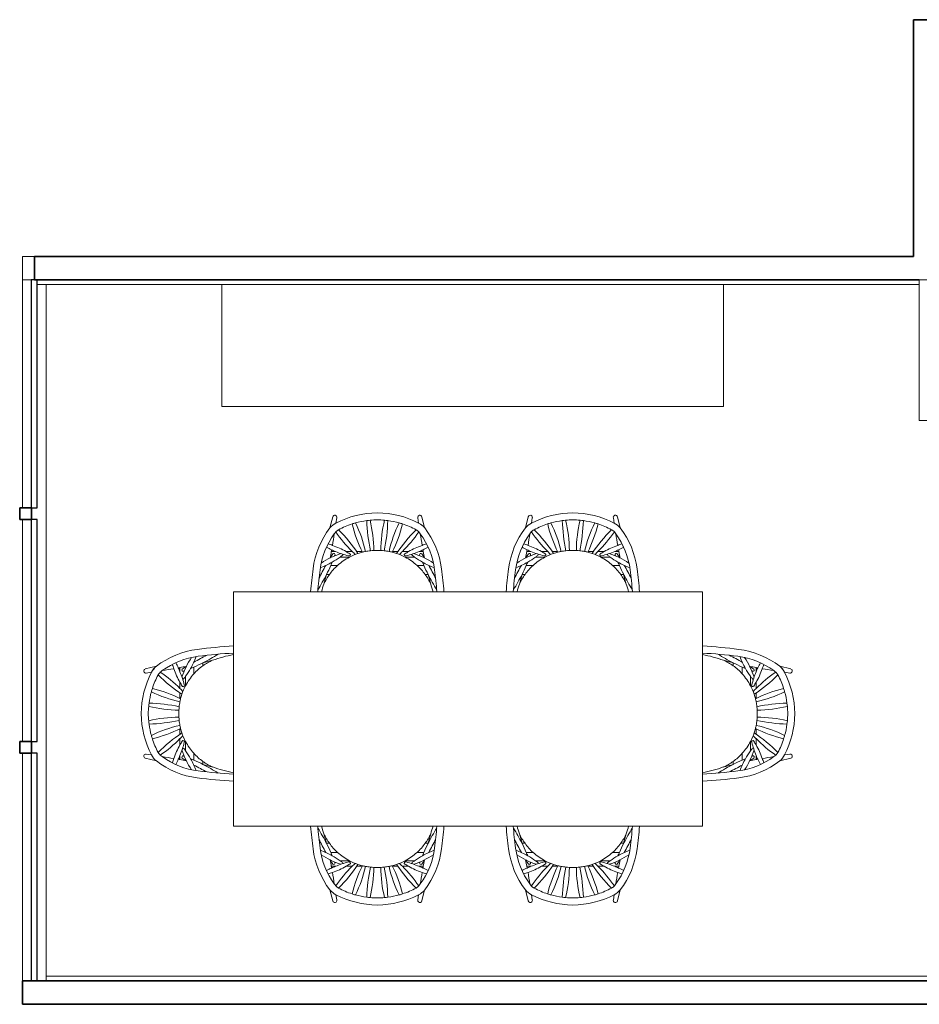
# Model space of a CAD drawing. Header units: centimetres. Extents: x 511 to 2122, y 723 to 1373.
# Tile 1 of 89: x 511 to 895, y 723 to 1143. Entities that reach past the tile are written whole.
import ezdxf

# ---------------------------------------------------------------- set-up
doc = ezdxf.new("R2010")
doc.units = ezdxf.units.CM
for name, color, linetype, lineweight in [('A-FLOR', 192, 'Continuous', 18), ('A-GLAZ-CURT', 52, 'Continuous', 18), ('A-GLAZ-CWMG', 51, 'Continuous', 18), ('A-WALL', 113, 'Continuous', 18), ('I-FURN', 30, 'Continuous', 18), ('Q-CASE', 31, 'Continuous', 18)]:
    doc.layers.add(name, color=color, linetype=linetype, lineweight=lineweight)

# ---------------------------------------------------------------- blocks, each defined once
blk = doc.blocks.new('Mesa de Jantar Vedra - 200 x 100 x 75 cm 2-473975-PROJETO_TÉRREO')
at = {"layer": 'I-FURN'}
for p, q in [((100, 50), (-100, 50)), ((-100, 50), (-100, -50)), ((100, -50), (100, 50)), ((-100, -50), (100, -50))]:
    blk.add_line(p, q, dxfattribs=at)
blk = doc.blocks.new('Painel do sistema - Envidraçado-592022-PROJETO_TÉRREO')
at = {"layer": 'A-GLAZ-CURT', "lineweight": 25}
for p, q in [((48.58, 4.95), (-48.58, 4.95)), ((-48.58, 4.95), (-48.58, 2.45)), ((48.58, 2.45), (48.58, 4.95)), ((-48.58, 2.45), (48.58, 2.45))]:
    blk.add_line(p, q, dxfattribs=at)
blk = doc.blocks.new('Painel do sistema - Envidraçado-592023-PROJETO_TÉRREO')
at = {"layer": 'A-GLAZ-CURT', "lineweight": 25}
for p, q in [((47.33, 4.95), (-47.33, 4.95)), ((-47.33, 4.95), (-47.33, 2.45)), ((47.33, 2.45), (47.33, 4.95)), ((-47.33, 2.45), (47.33, 2.45))]:
    blk.add_line(p, q, dxfattribs=at)
blk = doc.blocks.new('Montante retangular - 50 x 150mm-520002-PROJETO_TÉRREO')
at = {"layer": 'A-GLAZ-CWMG', "lineweight": 35}
for p, q in [((-2.5, 2.5), (2.5, 2.5)), ((-2.5, -2.5), (-2.5, 2.5)), ((2.5, 2.5), (2.5, -2.5)), ((2.5, -2.5), (-2.5, -2.5))]:
    blk.add_line(p, q, dxfattribs=at)
blk = doc.blocks.new('CS - Poltrona Genny - CS - Poltrona Genny-535622-PROJETO_TÉRREO')
at = {"layer": 'I-FURN'}
for p, q in [((-21.68, -1.07), (-20.4, -1.07)), ((20.4, -1.07), (21.68, -1.07)), ((-16.94, -4.95), (-19.86, -4.95)), ((19.86, -4.95), (16.94, -4.95)), ((-17.87, -10.87), (-19.62, -10.87)), ((-15.9, -8.48), (-11.9, -8.48)), ((-10.69, -10.87), (-13.34, -10.87)), ((-8.85, -10.87), (-6.48, -10.87)), ((8.85, -10.87), (6.48, -10.87)), ((13.34, -10.87), (10.69, -10.87)), ((11.9, -8.48), (15.9, -8.48)), ((19.62, -10.87), (17.87, -10.87)), ((-19.03, -25.67), (-20.2, -20.94)), ((20.2, -20.94), (19.03, -25.67)), ((-17.64, -22.99), (-17.28, -25.23)), ((17.28, -25.23), (17.64, -22.99))]:
    blk.add_line(p, q, dxfattribs=at)
for centre, radius, start, end in [((193.14, 25.01), 222.38, 183.3541, 187.3598), ((178.57, 23.13), 204.69, 183.1171, 187.3598), ((33.19, 22.75), 59.34, 190.4435, 199.4356), ((-33.19, 22.75), 59.34, 340.5644, 349.5565), ((-178.57, 23.13), 204.69, 352.6402, 356.8829), ((-193.14, 25.01), 222.38, 352.6402, 356.6459), ((-106.72, -44.77), 95.61, 27.198, 31.6757), ((106.72, -44.77), 95.61, 148.3243, 152.802), ((51.17, 36.99), 84.29, 205.5328, 209.8625), ((-198.09, -46.16), 182.08, 14.3374, 15.6626), ((-0.37, 13.32), 24.67, 204.7412, 215.6909), ((0.37, 13.32), 24.67, 324.3091, 335.2588), ((198.09, -46.16), 182.08, 164.3374, 165.6626), ((-51.17, 36.99), 84.29, 330.1375, 334.4672), ((8.65, 1.18), 36.36, 187.3598, 217.4773), ((8.65, 1.18), 33.36, 187.3598, 215.9667), ((-34.81, -33.42), 31.22, 60.1132, 70.3302), ((-74.91, -28.42), 59.84, 23.089, 27.198), ((-3.14, 10.85), 20.98, 214.6203, 228.8751), ((3.14, 10.85), 20.98, 311.1249, 325.3797), ((-8.65, 1.18), 33.36, 324.0333, 352.6402), ((34.81, -33.42), 31.22, 109.6698, 119.8868), ((74.91, -28.42), 59.84, 152.802, 156.911), ((-8.65, 1.18), 36.36, 322.5227, 352.6402), ((-4.37, 23.88), 35.68, 236.7468, 251.7973), ((-202.31, -44.95), 185.84, 10.5661, 11.4339), ((60.3, 40.83), 94.11, 211.3805, 212.6195), ((-66.51, -26.11), 51.22, 22.6982, 24.3975), ((-36.32, -36.79), 34.9, 54.1977, 60.7227), ((-0.37, 13.32), 24.67, 227.8045, 242.1193), ((0.37, 13.32), 24.67, 297.8807, 312.1955), ((4.37, 23.88), 35.68, 288.2027, 303.2532), ((36.32, -36.79), 34.9, 119.2773, 125.8023), ((-60.3, 40.83), 94.11, 327.3805, 328.6195), ((66.51, -26.11), 51.22, 155.6025, 157.3018), ((202.31, -44.95), 185.84, 168.5661, 169.4339), ((-8.35, -36.5), 27.28, 114.115, 119.2646), ((-6.41, -8.91), 13.36, 188.4308, 191.5692), ((-11.41, -27.67), 17.99, 111.0132, 116.6898), ((-30.82, 20.05), 35.53, 289.2184, 299.4768), ((-18.57, -9.52), 0.54, 223.7603, 12.2397), ((-25.29, -12.01), 7.7, 19.792, 23.0166), ((-0.33, -54.82), 47.32, 104.5912, 111.7531), ((28.15, -50.45), 55.45, 134.4551, 145.7812), ((-61.43, 25.04), 63.72, 314.794, 326.5809), ((-4.76, 5.85), 18.16, 232.1366, 235.8634), ((-15.19, -9.54), 0.436, 326.1366, 55.8634), ((16.8, -60.06), 57.69, 119.6548, 121.5024), ((-12, -9.48), 0.516, 299.6548, 119.6548), ((-3.33, 6.43), 17.2, 240.0981, 253.4085), ((45.71, -36.37), 58.09, 153.6747, 166.3253), ((20.62, -40.95), 43.42, 133.8524, 136.1476), ((-56.63, 0.53), 52.86, 333.4918, 347.5069), ((-0.37, 13.32), 24.67, 251.3874, 255.9482), ((-2.65, 2.96), 14.07, 254.7036, 260.3081), ((-0.37, 13.32), 24.67, 259.143, 264.0261), ((65.64, -26.02), 70.15, 167.818, 178.4028), ((-58.96, -10.81), 57.47, 346.5062, 359.4938), ((-7.01, -75.1), 64.01, 85.059, 86.3539), ((-0.37, 13.32), 24.67, 267.3868, 270.8551), ((0.37, 13.32), 24.67, 269.1449, 272.6132), ((7.01, -75.1), 64.01, 93.6461, 94.941), ((58.96, -10.81), 57.47, 180.5062, 193.4938), ((0.37, 13.32), 24.67, 275.9739, 280.857), ((-65.64, -26.02), 70.15, 1.5972, 12.182), ((56.63, 0.53), 52.86, 192.4931, 206.5082), ((2.65, 2.96), 14.07, 279.6919, 285.2964), ((0.37, 13.32), 24.67, 284.0518, 288.6126), ((-45.71, -36.37), 58.09, 13.6747, 26.3253), ((3.33, 6.43), 17.2, 286.5915, 299.9019), ((61.43, 25.04), 63.72, 213.4191, 225.206), ((-15.98, -36.31), 36.85, 43.648, 46.352), ((-28.15, -50.45), 55.45, 34.2188, 45.5449), ((12, -9.48), 0.516, 60.3452, 240.3452), ((-16.8, -60.06), 57.69, 58.4976, 60.3452), ((0.33, -54.82), 47.32, 68.2469, 75.4088), ((30.82, 20.05), 35.53, 240.5232, 250.7816), ((15.19, -9.54), 0.436, 124.1366, 213.8634), ((4.76, 5.85), 18.16, 304.1366, 307.8634), ((11.41, -27.67), 17.99, 63.3102, 68.9868), ((18.57, -9.52), 0.54, 167.7603, 316.2397), ((25.29, -12.01), 7.7, 156.9834, 160.208), ((6.41, -8.91), 13.36, 348.4308, 351.5692), ((8.35, -36.5), 27.28, 60.7354, 65.885), ((-32.2, 21.03), 36.92, 287.6933, 290.7436), ((258.96, 28.03), 281.17, 188.4923, 189.5077), ((-258.96, 28.03), 281.17, 350.4923, 351.5077), ((32.2, 21.03), 36.92, 249.2564, 252.3067), ((-14.27, -16.12), 7.65, 219.081, 243.8327), ((8.65, 1.18), 33.36, 215.9667, 217.8076), ((-13.4, -14.92), 6.13, 225.2826, 239.2015), ((0.34, 11.56), 35.95, 242.0023, 252.0495), ((-0.34, 11.56), 35.95, 287.9505, 297.9977), ((13.4, -14.92), 6.13, 300.7985, 314.7174), ((14.27, -16.12), 7.65, 296.1673, 320.919), ((13.47, -15.12), 8.9, 297.9288, 319.1574), ((-8.65, 1.18), 33.36, 322.1924, 324.0333), ((0.34, 11.56), 38.95, 242.5031, 269.4969), ((-8.47, -17.68), 5.45, 245.438, 261.0176), ((0.34, 11.56), 35.95, 254.406, 262.2776), ((-1.93, -8.14), 16.12, 260.8848, 265.9343), ((0.34, 11.56), 35.95, 264.5415, 269.4549), ((-0.34, 11.56), 38.95, 270.5031, 297.4969), ((-0.34, 11.56), 35.95, 270.5451, 275.4585), ((1.93, -8.14), 16.12, 274.0657, 279.1152), ((-0.34, 11.56), 35.95, 277.7224, 285.594), ((8.47, -17.68), 5.45, 278.9824, 294.562), ((-18.15, -25.45), 0.898, 194, 14), ((18.15, -25.45), 0.898, 166, 346)]:
    blk.add_arc(centre, radius, start, end, dxfattribs=at)
blk = doc.blocks.new('CS - Poltrona Genny - CS - Poltrona Genny-535381-PROJETO_TÉRREO')
at = {"layer": 'I-FURN'}
for p, q in [((-19.03, 25.67), (-20.2, 20.94)), ((-17.64, 22.99), (-17.28, 25.23)), ((17.28, 25.23), (17.64, 22.99)), ((20.2, 20.94), (19.03, 25.67)), ((-17.87, 10.87), (-19.62, 10.87)), ((-15.9, 8.48), (-11.9, 8.48)), ((-10.69, 10.87), (-13.34, 10.87)), ((-8.85, 10.87), (-6.48, 10.87)), ((8.85, 10.87), (6.48, 10.87)), ((13.34, 10.87), (10.69, 10.87)), ((11.9, 8.48), (15.9, 8.48)), ((19.62, 10.87), (17.87, 10.87)), ((-16.94, 4.95), (-19.86, 4.95)), ((19.86, 4.95), (16.94, 4.95)), ((-21.68, 1.07), (-20.4, 1.07)), ((20.4, 1.07), (21.68, 1.07))]:
    blk.add_line(p, q, dxfattribs=at)
for centre, radius, start, end in [((-18.15, 25.45), 0.898, 346, 166), ((0.34, -11.56), 38.95, 90.5031, 117.4969), ((-0.34, -11.56), 38.95, 62.5031, 89.4969), ((18.15, 25.45), 0.898, 14, 194), ((-14.27, 16.12), 7.65, 116.1673, 140.919), ((0.34, -11.56), 35.95, 107.9505, 117.9977), ((-8.47, 17.68), 5.45, 98.9824, 114.562), ((45.71, 36.37), 58.09, 193.6747, 206.3253), ((0.34, -11.56), 35.95, 97.7224, 105.594), ((-56.63, -0.53), 52.86, 12.4931, 26.5082), ((-1.93, 8.14), 16.12, 94.0657, 99.1152), ((65.64, 26.02), 70.15, 181.5972, 192.182), ((0.34, -11.56), 35.95, 90.5451, 95.4585), ((-58.96, 10.81), 57.47, 0.5062, 13.4938), ((-0.34, -11.56), 35.95, 84.5415, 89.4549), ((58.96, 10.81), 57.47, 166.5062, 179.4938), ((-65.64, 26.02), 70.15, 347.818, 358.4028), ((1.93, 8.14), 16.12, 80.8848, 85.9343), ((-0.34, -11.56), 35.95, 74.406, 82.2776), ((56.63, -0.53), 52.86, 153.4918, 167.5069), ((-45.71, 36.37), 58.09, 333.6747, 346.3253), ((8.47, 17.68), 5.45, 65.438, 81.0176), ((-0.34, -11.56), 35.95, 62.0023, 72.0495), ((14.27, 16.12), 7.65, 39.081, 63.8327), ((13.47, 15.12), 8.9, 40.8426, 62.0712), ((8.65, -1.18), 36.36, 142.5227, 172.6402), ((8.65, -1.18), 33.36, 144.0333, 172.6402), ((258.96, -28.03), 281.17, 170.4923, 171.5077), ((8.65, -1.18), 33.36, 142.1924, 144.0333), ((-13.4, 14.92), 6.13, 120.7985, 134.7174), ((28.15, 50.45), 55.45, 214.2188, 225.5449), ((-61.43, -25.04), 63.72, 33.4191, 45.206), ((61.43, -25.04), 63.72, 134.794, 146.5809), ((-28.15, 50.45), 55.45, 314.4551, 325.7812), ((13.4, 14.92), 6.13, 45.2826, 59.2015), ((-8.65, -1.18), 33.36, 35.9667, 37.8076), ((-258.96, -28.03), 281.17, 8.4923, 9.5077), ((-8.65, -1.18), 33.36, 7.3598, 35.9667), ((-8.65, -1.18), 36.36, 7.3598, 37.4773), ((-8.35, 36.5), 27.28, 240.7354, 245.885), ((-32.2, -21.03), 36.92, 69.2564, 72.3067), ((-30.82, -20.05), 35.53, 60.5232, 70.7816), ((30.82, -20.05), 35.53, 109.2184, 119.4768), ((32.2, -21.03), 36.92, 107.6933, 110.7436), ((8.35, 36.5), 27.28, 294.115, 299.2646), ((-4.37, -23.88), 35.68, 108.2027, 123.2532), ((-202.31, 44.95), 185.84, 348.5661, 349.4339), ((60.3, -40.83), 94.11, 147.3805, 148.6195), ((-6.41, 8.91), 13.36, 168.4308, 171.5692), ((-11.41, 27.67), 17.99, 243.3102, 248.9868), ((-36.32, 36.79), 34.9, 299.2773, 305.8023), ((-18.57, 9.52), 0.54, 347.7603, 136.2397), ((-25.29, 12.01), 7.7, 336.9834, 340.208), ((-0.33, 54.82), 47.32, 248.2469, 255.4088), ((-0.37, -13.32), 24.67, 117.8807, 132.1955), ((-4.76, -5.85), 18.16, 124.1366, 127.8634), ((-15.19, 9.54), 0.436, 304.1366, 33.8634), ((16.8, 60.06), 57.69, 238.4976, 240.3452), ((-12, 9.48), 0.516, 240.3452, 60.3452), ((-3.33, -6.43), 17.2, 106.5915, 119.9019), ((20.62, 40.95), 43.42, 223.8524, 226.1476), ((-0.37, -13.32), 24.67, 104.0518, 108.6126), ((-2.65, -2.96), 14.07, 99.6919, 105.2964), ((-0.37, -13.32), 24.67, 95.9739, 100.857), ((-7.01, 75.1), 64.01, 273.6461, 274.941), ((-0.37, -13.32), 24.67, 89.1449, 92.6132), ((0.37, -13.32), 24.67, 87.3868, 90.8551), ((7.01, 75.1), 64.01, 265.059, 266.3539), ((0.37, -13.32), 24.67, 79.143, 84.0261), ((2.65, -2.96), 14.07, 74.7036, 80.3081), ((0.37, -13.32), 24.67, 71.3874, 75.9482), ((3.33, -6.43), 17.2, 60.0981, 73.4085), ((-15.98, 36.31), 36.85, 313.648, 316.352), ((12, 9.48), 0.516, 119.6548, 299.6548), ((-16.8, 60.06), 57.69, 299.6548, 301.5024), ((0.37, -13.32), 24.67, 47.8045, 62.1193), ((0.33, 54.82), 47.32, 284.5912, 291.7531), ((15.19, 9.54), 0.436, 146.1366, 235.8634), ((4.76, -5.85), 18.16, 52.1366, 55.8634), ((4.37, -23.88), 35.68, 56.7468, 71.7973), ((36.32, 36.79), 34.9, 234.1977, 240.7227), ((11.41, 27.67), 17.99, 291.0132, 296.6898), ((18.57, 9.52), 0.54, 43.7603, 192.2397), ((25.29, 12.01), 7.7, 199.792, 203.0166), ((-60.3, -40.83), 94.11, 31.3805, 32.6195), ((6.41, 8.91), 13.36, 8.4308, 11.5692), ((202.31, 44.95), 185.84, 190.5661, 191.4339), ((51.17, -36.99), 84.29, 150.1375, 154.4672), ((-34.81, 33.42), 31.22, 289.6698, 299.8868), ((-74.91, 28.42), 59.84, 332.802, 336.911), ((-3.14, -10.85), 20.98, 131.1249, 145.3797), ((-66.51, 26.11), 51.22, 335.6025, 337.3018), ((3.14, -10.85), 20.98, 34.6203, 48.8751), ((66.51, 26.11), 51.22, 202.6982, 204.3975), ((34.81, 33.42), 31.22, 240.1132, 250.3302), ((74.91, 28.42), 59.84, 203.089, 207.198), ((-51.17, -36.99), 84.29, 25.5328, 29.8625), ((193.14, -25.01), 222.38, 172.6402, 176.6459), ((178.57, -23.13), 204.69, 172.6402, 176.8829), ((-106.72, 44.77), 95.61, 328.3243, 332.802), ((-0.37, -13.32), 24.67, 144.3091, 155.2588), ((-198.09, 46.16), 182.08, 344.3374, 345.6626), ((0.37, -13.32), 24.67, 24.7412, 35.6909), ((198.09, 46.16), 182.08, 194.3374, 195.6626), ((106.72, 44.77), 95.61, 207.198, 211.6757), ((-178.57, -23.13), 204.69, 3.1171, 7.3598), ((-193.14, -25.01), 222.38, 3.3541, 7.3598), ((33.19, -22.75), 59.34, 160.5644, 169.5565), ((-33.19, -22.75), 59.34, 10.4435, 19.4356)]:
    blk.add_arc(centre, radius, start, end, dxfattribs=at)
blk = doc.blocks.new('COMPONENTE CASA COR10 - COMPONENTE CASA COR-536738-PROJETO_TÉRREO')
at = {"layer": 'Q-CASE'}
for p, q in [((817.06, 913), (817.06, 973)), ((824.56, 973), (817.06, 973)), ((824.56, 973), (824.56, 913)), ((817.06, 913), (824.56, 913))]:
    blk.add_line(p, q, dxfattribs=at)
blk = doc.blocks.new('CS - Poltrona Genny - CS - Poltrona Genny-V5-PROJETO_TÉRREO')
at = {"layer": 'I-FURN'}
for p, q in [((-19.03, 25.67), (-20.2, 20.94)), ((-17.64, 22.99), (-17.28, 25.23)), ((17.28, 25.23), (17.64, 22.99)), ((20.2, 20.94), (19.03, 25.67)), ((-17.87, 10.87), (-19.62, 10.87)), ((-15.9, 8.48), (-11.9, 8.48)), ((-10.69, 10.87), (-13.34, 10.87)), ((-8.85, 10.87), (-6.48, 10.87)), ((8.85, 10.87), (6.48, 10.87)), ((13.34, 10.87), (10.69, 10.87)), ((11.9, 8.48), (15.9, 8.48)), ((19.62, 10.87), (17.87, 10.87)), ((-16.94, 4.95), (-19.86, 4.95)), ((19.86, 4.95), (16.94, 4.95)), ((-21.68, 1.07), (-20.4, 1.07)), ((20.4, 1.07), (21.68, 1.07))]:
    blk.add_line(p, q, dxfattribs=at)
for centre, radius, start, end in [((-18.15, 25.45), 0.898, 346, 166), ((0.34, -11.56), 38.95, 90.5031, 117.4969), ((-0.34, -11.56), 38.95, 62.5031, 89.4969), ((18.15, 25.45), 0.898, 14, 194), ((-14.27, 16.12), 7.65, 116.1673, 140.919), ((0.34, -11.56), 35.95, 107.9505, 117.9977), ((-8.47, 17.68), 5.45, 98.9824, 114.562), ((45.71, 36.37), 58.09, 193.6747, 206.3253), ((0.34, -11.56), 35.95, 97.7224, 105.594), ((-56.63, -0.53), 52.86, 12.4931, 26.5082), ((-1.93, 8.14), 16.12, 94.0657, 99.1152), ((65.64, 26.02), 70.15, 181.5972, 192.182), ((0.34, -11.56), 35.95, 90.5451, 95.4585), ((-58.96, 10.81), 57.47, 0.5062, 13.4938), ((-0.34, -11.56), 35.95, 84.5415, 89.4549), ((58.96, 10.81), 57.47, 166.5062, 179.4938), ((-65.64, 26.02), 70.15, 347.818, 358.4028), ((1.93, 8.14), 16.12, 80.8848, 85.9343), ((-0.34, -11.56), 35.95, 74.406, 82.2776), ((56.63, -0.53), 52.86, 153.4918, 167.5069), ((-45.71, 36.37), 58.09, 333.6747, 346.3253), ((8.47, 17.68), 5.45, 65.438, 81.0176), ((-0.34, -11.56), 35.95, 62.0023, 72.0495), ((14.27, 16.12), 7.65, 39.081, 63.8327), ((13.47, 15.12), 8.9, 40.8426, 62.0712), ((8.65, -1.18), 36.36, 142.5227, 172.6402), ((8.65, -1.18), 33.36, 144.0333, 172.6402), ((258.96, -28.03), 281.17, 170.4923, 171.5077), ((8.65, -1.18), 33.36, 142.1924, 144.0333), ((-13.4, 14.92), 6.13, 120.7985, 134.7174), ((28.15, 50.45), 55.45, 214.2188, 225.5449), ((-61.43, -25.04), 63.72, 33.4191, 45.206), ((61.43, -25.04), 63.72, 134.794, 146.5809), ((-28.15, 50.45), 55.45, 314.4551, 325.7812), ((13.4, 14.92), 6.13, 45.2826, 59.2015), ((-8.65, -1.18), 33.36, 35.9667, 37.8076), ((-258.96, -28.03), 281.17, 8.4923, 9.5077), ((-8.65, -1.18), 33.36, 7.3598, 35.9667), ((-8.65, -1.18), 36.36, 7.3598, 37.4773), ((-8.35, 36.5), 27.28, 240.7354, 245.885), ((-32.2, -21.03), 36.92, 69.2564, 72.3067), ((-30.82, -20.05), 35.53, 60.5232, 70.7816), ((30.82, -20.05), 35.53, 109.2184, 119.4768), ((32.2, -21.03), 36.92, 107.6933, 110.7436), ((8.35, 36.5), 27.28, 294.115, 299.2646), ((-4.37, -23.88), 35.68, 108.2027, 123.2532), ((-202.31, 44.95), 185.84, 348.5661, 349.4339), ((60.3, -40.83), 94.11, 147.3805, 148.6195), ((-6.41, 8.91), 13.36, 168.4308, 171.5692), ((-11.41, 27.67), 17.99, 243.3102, 248.9868), ((-36.32, 36.79), 34.9, 299.2773, 305.8023), ((-18.57, 9.52), 0.54, 347.7603, 136.2397), ((-25.29, 12.01), 7.7, 336.9834, 340.208), ((-0.33, 54.82), 47.32, 248.2469, 255.4088), ((-0.37, -13.32), 24.67, 117.8807, 132.1955), ((-4.76, -5.85), 18.16, 124.1366, 127.8634), ((-15.19, 9.54), 0.436, 304.1366, 33.8634), ((16.8, 60.06), 57.69, 238.4976, 240.3452), ((-12, 9.48), 0.516, 240.3452, 60.3452), ((-3.33, -6.43), 17.2, 106.5915, 119.9019), ((20.62, 40.95), 43.42, 223.8524, 226.1476), ((-0.37, -13.32), 24.67, 104.0518, 108.6126), ((-2.65, -2.96), 14.07, 99.6919, 105.2964), ((-0.37, -13.32), 24.67, 95.9739, 100.857), ((-7.01, 75.1), 64.01, 273.6461, 274.941), ((-0.37, -13.32), 24.67, 89.1449, 92.6132), ((0.37, -13.32), 24.67, 87.3868, 90.8551), ((7.01, 75.1), 64.01, 265.059, 266.3539), ((0.37, -13.32), 24.67, 79.143, 84.0261), ((2.65, -2.96), 14.07, 74.7036, 80.3081), ((0.37, -13.32), 24.67, 71.3874, 75.9482), ((3.33, -6.43), 17.2, 60.0981, 73.4085), ((-15.98, 36.31), 36.85, 313.648, 316.352), ((12, 9.48), 0.516, 119.6548, 299.6548), ((-16.8, 60.06), 57.69, 299.6548, 301.5024), ((0.37, -13.32), 24.67, 47.8045, 62.1193), ((0.33, 54.82), 47.32, 284.5912, 291.7531), ((15.19, 9.54), 0.436, 146.1366, 235.8634), ((4.76, -5.85), 18.16, 52.1366, 55.8634), ((4.37, -23.88), 35.68, 56.7468, 71.7973), ((36.32, 36.79), 34.9, 234.1977, 240.7227), ((11.41, 27.67), 17.99, 291.0132, 296.6898), ((18.57, 9.52), 0.54, 43.7603, 192.2397), ((25.29, 12.01), 7.7, 199.792, 203.0166), ((-60.3, -40.83), 94.11, 31.3805, 32.6195), ((6.41, 8.91), 13.36, 8.4308, 11.5692), ((202.31, 44.95), 185.84, 190.5661, 191.4339), ((51.17, -36.99), 84.29, 150.1375, 154.4672), ((-34.81, 33.42), 31.22, 289.6698, 299.8868), ((-74.91, 28.42), 59.84, 332.802, 336.911), ((-3.14, -10.85), 20.98, 131.1249, 145.3797), ((-66.51, 26.11), 51.22, 335.6025, 337.3018), ((3.14, -10.85), 20.98, 34.6203, 48.8751), ((66.51, 26.11), 51.22, 202.6982, 204.3975), ((34.81, 33.42), 31.22, 240.1132, 250.3302), ((74.91, 28.42), 59.84, 203.089, 207.198), ((-51.17, -36.99), 84.29, 25.5328, 29.8625), ((193.14, -25.01), 222.38, 172.6402, 175.1625), ((178.57, -23.13), 204.69, 172.6402, 175.269), ((-106.72, 44.77), 95.61, 328.3243, 332.802), ((-0.37, -13.32), 24.67, 144.3091, 155.2588), ((-198.09, 46.16), 182.08, 344.3374, 345.6626), ((0.37, -13.32), 24.67, 24.7412, 35.6909), ((198.09, 46.16), 182.08, 194.3374, 195.6626), ((106.72, 44.77), 95.61, 207.198, 211.6757), ((-178.57, -23.13), 204.69, 4.731, 7.3598), ((-193.14, -25.01), 222.38, 4.8375, 7.3598), ((33.19, -22.75), 59.34, 160.5644, 163.8581), ((-33.19, -22.75), 59.34, 16.1419, 19.4356)]:
    blk.add_arc(centre, radius, start, end, dxfattribs=at)
blk = doc.blocks.new('Buffet Plano Paulista - Buffet Plano Paulista-550040-PROJETO_TÉRREO')
at = {"layer": 'I-FURN'}
for p, q in [((-107, 26), (107, 26)), ((-107, 26), (-107, -26)), ((107, 26), (107, -26)), ((107, -26), (-107, -26))]:
    blk.add_line(p, q, dxfattribs=at)
blk = doc.blocks.new('CS - Poltrona Genny - CS - Poltrona Genny-V6-PROJETO_TÉRREO')
at = {"layer": 'I-FURN'}
for p, q in [((-21.68, -1.07), (-20.4, -1.07)), ((20.4, -1.07), (21.68, -1.07)), ((-16.94, -4.95), (-19.86, -4.95)), ((19.86, -4.95), (16.94, -4.95)), ((-17.87, -10.87), (-19.62, -10.87)), ((-15.9, -8.48), (-11.9, -8.48)), ((-10.69, -10.87), (-13.34, -10.87)), ((-8.85, -10.87), (-6.48, -10.87)), ((8.85, -10.87), (6.48, -10.87)), ((13.34, -10.87), (10.69, -10.87)), ((11.9, -8.48), (15.9, -8.48)), ((19.62, -10.87), (17.87, -10.87)), ((-19.03, -25.67), (-20.2, -20.94)), ((20.2, -20.94), (19.03, -25.67)), ((-17.64, -22.99), (-17.28, -25.23)), ((17.28, -25.23), (17.64, -22.99))]:
    blk.add_line(p, q, dxfattribs=at)
for centre, radius, start, end in [((193.14, 25.01), 222.38, 184.8375, 187.3598), ((178.57, 23.13), 204.69, 184.731, 187.3598), ((-106.72, -44.77), 95.61, 27.198, 31.6757), ((33.19, 22.75), 59.34, 196.1419, 199.4356), ((106.72, -44.77), 95.61, 148.3243, 152.802), ((-33.19, 22.75), 59.34, 340.5644, 343.8581), ((-178.57, 23.13), 204.69, 352.6402, 355.269), ((-193.14, 25.01), 222.38, 352.6402, 355.1625), ((51.17, 36.99), 84.29, 205.5328, 209.8625), ((-198.09, -46.16), 182.08, 14.3374, 15.6626), ((-0.37, 13.32), 24.67, 204.7412, 215.6909), ((0.37, 13.32), 24.67, 324.3091, 335.2588), ((198.09, -46.16), 182.08, 164.3374, 165.6626), ((-51.17, 36.99), 84.29, 330.1375, 334.4672), ((8.65, 1.18), 36.36, 187.3598, 217.4773), ((8.65, 1.18), 33.36, 187.3598, 215.9667), ((-34.81, -33.42), 31.22, 60.1132, 70.3302), ((-74.91, -28.42), 59.84, 23.089, 27.198), ((-3.14, 10.85), 20.98, 214.6203, 228.8751), ((3.14, 10.85), 20.98, 311.1249, 325.3797), ((-8.65, 1.18), 33.36, 324.0333, 352.6402), ((34.81, -33.42), 31.22, 109.6698, 119.8868), ((74.91, -28.42), 59.84, 152.802, 156.911), ((-8.65, 1.18), 36.36, 322.5227, 352.6402), ((-4.37, 23.88), 35.68, 236.7468, 251.7973), ((-202.31, -44.95), 185.84, 10.5661, 11.4339), ((60.3, 40.83), 94.11, 211.3805, 212.6195), ((-66.51, -26.11), 51.22, 22.6982, 24.3975), ((-36.32, -36.79), 34.9, 54.1977, 60.7227), ((-0.37, 13.32), 24.67, 227.8045, 242.1193), ((0.37, 13.32), 24.67, 297.8807, 312.1955), ((4.37, 23.88), 35.68, 288.2027, 303.2532), ((36.32, -36.79), 34.9, 119.2773, 125.8023), ((-60.3, 40.83), 94.11, 327.3805, 328.6195), ((66.51, -26.11), 51.22, 155.6025, 157.3018), ((202.31, -44.95), 185.84, 168.5661, 169.4339), ((-8.35, -36.5), 27.28, 114.115, 119.2646), ((-6.41, -8.91), 13.36, 188.4308, 191.5692), ((-11.41, -27.67), 17.99, 111.0132, 116.6898), ((-30.82, 20.05), 35.53, 289.2184, 299.4768), ((-18.57, -9.52), 0.54, 223.7603, 12.2397), ((-25.29, -12.01), 7.7, 19.792, 23.0166), ((-0.33, -54.82), 47.32, 104.5912, 111.7531), ((28.15, -50.45), 55.45, 134.4551, 145.7812), ((-61.43, 25.04), 63.72, 314.794, 326.5809), ((-4.76, 5.85), 18.16, 232.1366, 235.8634), ((-15.19, -9.54), 0.436, 326.1366, 55.8634), ((16.8, -60.06), 57.69, 119.6548, 121.5024), ((-12, -9.48), 0.516, 299.6548, 119.6548), ((-3.33, 6.43), 17.2, 240.0981, 253.4085), ((45.71, -36.37), 58.09, 153.6747, 166.3253), ((20.62, -40.95), 43.42, 133.8524, 136.1476), ((-56.63, 0.53), 52.86, 333.4918, 347.5069), ((-0.37, 13.32), 24.67, 251.3874, 255.9482), ((-2.65, 2.96), 14.07, 254.7036, 260.3081), ((-0.37, 13.32), 24.67, 259.143, 264.0261), ((65.64, -26.02), 70.15, 167.818, 178.4028), ((-58.96, -10.81), 57.47, 346.5062, 359.4938), ((-7.01, -75.1), 64.01, 85.059, 86.3539), ((-0.37, 13.32), 24.67, 267.3868, 270.8551), ((0.37, 13.32), 24.67, 269.1449, 272.6132), ((7.01, -75.1), 64.01, 93.6461, 94.941), ((58.96, -10.81), 57.47, 180.5062, 193.4938), ((0.37, 13.32), 24.67, 275.9739, 280.857), ((-65.64, -26.02), 70.15, 1.5972, 12.182), ((56.63, 0.53), 52.86, 192.4931, 206.5082), ((2.65, 2.96), 14.07, 279.6919, 285.2964), ((0.37, 13.32), 24.67, 284.0518, 288.6126), ((-45.71, -36.37), 58.09, 13.6747, 26.3253), ((3.33, 6.43), 17.2, 286.5915, 299.9019), ((61.43, 25.04), 63.72, 213.4191, 225.206), ((-15.98, -36.31), 36.85, 43.648, 46.352), ((-28.15, -50.45), 55.45, 34.2188, 45.5449), ((12, -9.48), 0.516, 60.3452, 240.3452), ((-16.8, -60.06), 57.69, 58.4976, 60.3452), ((0.33, -54.82), 47.32, 68.2469, 75.4088), ((30.82, 20.05), 35.53, 240.5232, 250.7816), ((15.19, -9.54), 0.436, 124.1366, 213.8634), ((4.76, 5.85), 18.16, 304.1366, 307.8634), ((11.41, -27.67), 17.99, 63.3102, 68.9868), ((18.57, -9.52), 0.54, 167.7603, 316.2397), ((25.29, -12.01), 7.7, 156.9834, 160.208), ((6.41, -8.91), 13.36, 348.4308, 351.5692), ((8.35, -36.5), 27.28, 60.7354, 65.885), ((-32.2, 21.03), 36.92, 287.6933, 290.7436), ((258.96, 28.03), 281.17, 188.4923, 189.5077), ((-258.96, 28.03), 281.17, 350.4923, 351.5077), ((32.2, 21.03), 36.92, 249.2564, 252.3067), ((-14.27, -16.12), 7.65, 219.081, 243.8327), ((8.65, 1.18), 33.36, 215.9667, 217.8076), ((-13.4, -14.92), 6.13, 225.2826, 239.2015), ((0.34, 11.56), 35.95, 242.0023, 252.0495), ((-0.34, 11.56), 35.95, 287.9505, 297.9977), ((13.4, -14.92), 6.13, 300.7985, 314.7174), ((14.27, -16.12), 7.65, 296.1673, 320.919), ((13.47, -15.12), 8.9, 297.9288, 319.1574), ((-8.65, 1.18), 33.36, 322.1924, 324.0333), ((0.34, 11.56), 38.95, 242.5031, 269.4969), ((-8.47, -17.68), 5.45, 245.438, 261.0176), ((0.34, 11.56), 35.95, 254.406, 262.2776), ((-1.93, -8.14), 16.12, 260.8848, 265.9343), ((0.34, 11.56), 35.95, 264.5415, 269.4549), ((-0.34, 11.56), 38.95, 270.5031, 297.4969), ((-0.34, 11.56), 35.95, 270.5451, 275.4585), ((1.93, -8.14), 16.12, 274.0657, 279.1152), ((-0.34, 11.56), 35.95, 277.7224, 285.594), ((8.47, -17.68), 5.45, 278.9824, 294.562), ((-18.15, -25.45), 0.898, 194, 14), ((18.15, -25.45), 0.898, 166, 346)]:
    blk.add_arc(centre, radius, start, end, dxfattribs=at)

msp = doc.modelspace()

# ---------------------------------------------------------------- linework, layer by layer
at = {"layer": 'A-FLOR'}
for p, q in [((512.06, 1042), (512.06, 1032)), ((517.06, 1042), (512.06, 1042))]:
    msp.add_line(p, q, dxfattribs=at)
at = {"layer": 'A-WALL', "lineweight": 35}
for p, q in [((1232.06, 1143), (892.06, 1143)), ((892.06, 1143), (892.06, 1042)), ((892.06, 1042), (517.06, 1042)), ((517.06, 1042), (517.06, 1032)), ((517.06, 1032), (894.56, 1032)), ((907.06, 733), (512.06, 733)), ((512.06, 733), (512.06, 723)), ((512.06, 723), (1412.06, 723))]:
    msp.add_line(p, q, dxfattribs=at)
at = {"layer": 'A-WALL'}
for p, q in [((512.06, 934.83), (512.06, 1032)), ((515.76, 1032), (512.06, 1032)), ((518.26, 1030), (597.06, 1030)), ((522.06, 1030), (522.06, 733)), ((811.06, 1030), (894.56, 1030)), ((512.06, 835.17), (512.06, 929.83)), ((512.06, 733), (512.06, 830.17)), ((522.06, 735), (907.06, 735))]:
    msp.add_line(p, q, dxfattribs=at)

# ---------------------------------------------------------------- block references
at = {"layer": 'A-GLAZ-CURT', "rotation": 269.9999999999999}
for name, p in [('Painel do sistema - Envidraçado-592022-PROJETO_TÉRREO', (513.31, 983.42)), ('Painel do sistema - Envidraçado-592023-PROJETO_TÉRREO', (513.31, 882.5)), ('Painel do sistema - Envidraçado-592022-PROJETO_TÉRREO', (513.31, 781.58))]:
    msp.add_blockref(name, p, dxfattribs=at)
at = {"layer": 'A-GLAZ-CWMG', "extrusion": (0, 0, -1), "rotation": 270.0000000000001}
for p in [(-513.31, 932.33), (-513.31, 832.67)]:
    msp.add_blockref('Montante retangular - 50 x 150mm-520002-PROJETO_TÉRREO', p, dxfattribs=at)
at = {"layer": 'I-FURN'}
for name, p in [('Buffet Plano Paulista - Buffet Plano Paulista-550040-PROJETO_TÉRREO', (704.06, 1004)), ('CS - Poltrona Genny - CS - Poltrona Genny-V5-PROJETO_TÉRREO', (746.77, 905.26)), ('Mesa de Jantar Vedra - 200 x 100 x 75 cm 2-473975-PROJETO_TÉRREO', (702.06, 849)), ('CS - Poltrona Genny - CS - Poltrona Genny-V6-PROJETO_TÉRREO', (746.77, 792.74))]:
    msp.add_blockref(name, p, dxfattribs=at)
for name, p, rotation in [('CS - Poltrona Genny - CS - Poltrona Genny-V6-PROJETO_TÉRREO', (663.36, 905.26), 180), ('CS - Poltrona Genny - CS - Poltrona Genny-535381-PROJETO_TÉRREO', (590.06, 847), 89.9999999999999), ('CS - Poltrona Genny - CS - Poltrona Genny-535622-PROJETO_TÉRREO', (814.06, 847), 90.0000000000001), ('CS - Poltrona Genny - CS - Poltrona Genny-V5-PROJETO_TÉRREO', (663.36, 792.74), 180)]:
    msp.add_blockref(name, p, dxfattribs=dict(at, rotation=rotation))
at = {"layer": 'Q-CASE'}
msp.add_blockref('COMPONENTE CASA COR10 - COMPONENTE CASA COR-536738-PROJETO_TÉRREO', (77.5, 59), dxfattribs=at)

doc.saveas('drawing.dxf')
